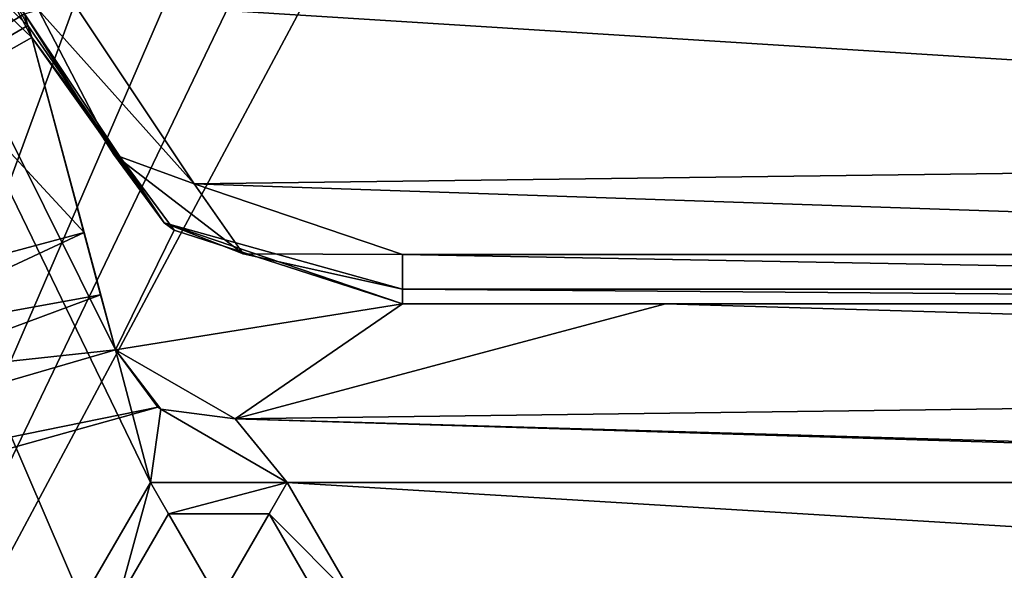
# Model space of a CAD drawing. Header units: inches. Extents: x -12.5 to 12.5, y -27.4 to 0.
# Tile 6 of 136: x -4.4 to -3.1, y -26.3 to -25.6. Entities that reach past the tile are written whole.
import ezdxf

# ---------------------------------------------------------------- set-up
doc = ezdxf.new("R2010")
doc.units = ezdxf.units.IN
doc.header["$LTSCALE"] = 52.148148
doc.header["$MEASUREMENT"] = 0
for name, color, linetype in [('1', 7, 'CONTINUOUS'), ('1188', 7, 'CONTINUOUS'), ('1189', 7, 'CONTINUOUS'), ('2', 7, 'CONTINUOUS'), ('232', 7, 'CONTINUOUS'), ('234', 7, 'CONTINUOUS'), ('235', 7, 'CONTINUOUS'), ('236', 7, 'CONTINUOUS'), ('257', 7, 'CONTINUOUS'), ('258', 7, 'CONTINUOUS'), ('259', 7, 'CONTINUOUS'), ('31', 7, 'CONTINUOUS'), ('716', 7, 'CONTINUOUS'), ('717', 7, 'CONTINUOUS'), ('718', 7, 'CONTINUOUS'), ('77', 7, 'CONTINUOUS'), ('9', 7, 'CONTINUOUS')]:
    doc.layers.add(name, color=color, linetype=linetype)

msp = doc.modelspace()

# ---------------------------------------------------------------- linework, layer by layer
at = {"layer": '1', "linetype": 'Continuous'}
for points in [[(-4.2953, -21.3918), (-4.4125, -21.109), (-4.9442, -27.303), (-4.2953, -21.3918)], [(-4.0125, -21.509), (-4.2953, -21.3918), (-4.9442, -27.303), (-4.0125, -21.509)], [(-3.8015, -22.684), (-4.0125, -21.509), (-4.9442, -27.303), (-3.8015, -22.684)], [(-3.6843, -22.9668), (-3.8015, -22.684), (-4.9442, -27.303), (-3.6843, -22.9668)], [(-3.4015, -23.084), (-3.6843, -22.9668), (-4.9442, -27.303), (-3.4015, -23.084)], [(-3.904, -24.896), (-3.4015, -23.084), (-4.9442, -27.303), (-3.904, -24.896)], [(-3.8415, -25.0043), (-3.904, -24.896), (-4.9442, -27.303), (-3.8415, -25.0043)], [(3.8415, -25.0043), (3.7165, -25.0043), (-4.9442, -27.303), (3.8415, -25.0043)], [(3.7165, -25.0043), (-3.7165, -25.0043), (-4.9442, -27.303), (3.7165, -25.0043)], [(3.8415, -25.0043), (-4.9442, -27.303), (4.9442, -27.303), (3.8415, -25.0043)], [(-3.7165, -25.0043), (-3.8415, -25.0043), (-4.9442, -27.303), (-3.7165, -25.0043)]]:
    msp.add_3dface(points, dxfattribs=at)
at = {"layer": '1188', "linetype": 'Continuous'}
for points in [[(-3.8903, -25.887, -0.375), (-1.5, -25.887, -0.375), (-1.5, -25.9315, -0.3935), (-3.8903, -25.887, -0.375)], [(-3.8903, -25.9315, -0.3935), (-3.8903, -25.887, -0.375), (-1.5, -25.9315, -0.3935), (-3.8903, -25.9315, -0.3935)], [(-1.5, -25.95, -0.438), (-3.8903, -25.95, -0.438), (-3.8903, -25.9315, -0.3935), (-1.5, -25.95, -0.438)], [(-1.5, -25.95, -0.438), (-3.8903, -25.9315, -0.3935), (-1.5, -25.9315, -0.3935), (-1.5, -25.95, -0.438)]]:
    msp.add_3dface(points, dxfattribs=at)
at = {"layer": '1189', "linetype": 'Continuous'}
for points in [[(-4.3124, -25.5631, -0.375), (-4.1563, -25.7967, -0.375), (-4.3554, -25.5746, -0.3935), (-4.3124, -25.5631, -0.375)], [(-4.3732, -25.5794, -0.438), (-4.3554, -25.5746, -0.3935), (-4.2592, -25.7595, -0.3935), (-4.3732, -25.5794, -0.438)], [(-4.1947, -25.8467, -0.438), (-4.3732, -25.5794, -0.438), (-4.2592, -25.7595, -0.3935), (-4.1947, -25.8467, -0.438)], [(-4.3554, -25.5746, -0.3935), (-4.1563, -25.7967, -0.375), (-4.2592, -25.7595, -0.3935), (-4.3554, -25.5746, -0.3935)], [(-4.2592, -25.7595, -0.3935), (-4.1563, -25.7967, -0.375), (-4.0938, -25.8864, -0.3935), (-4.2592, -25.7595, -0.3935)], [(-4.1947, -25.8467, -0.438), (-4.2592, -25.7595, -0.3935), (-4.0938, -25.8864, -0.3935), (-4.1947, -25.8467, -0.438)], [(-4.1563, -25.7967, -0.375), (-3.8903, -25.887, -0.375), (-4.0938, -25.8864, -0.3935), (-4.1563, -25.7967, -0.375)], [(-3.8903, -25.95, -0.438), (-4.1947, -25.8467, -0.438), (-3.8903, -25.9315, -0.3935), (-3.8903, -25.95, -0.438)], [(-4.1947, -25.8467, -0.438), (-4.0938, -25.8864, -0.3935), (-3.8903, -25.9315, -0.3935), (-4.1947, -25.8467, -0.438)], [(-4.0938, -25.8864, -0.3935), (-3.8903, -25.887, -0.375), (-3.8903, -25.9315, -0.3935), (-4.0938, -25.8864, -0.3935)]]:
    msp.add_3dface(points, dxfattribs=at)
at = {"layer": '2', "linetype": 'Continuous'}
for points in [[(-5.1445, -26.5063, -3.3), (-5.581, -23.348, -3.3), (-4.3, -26.33, -3.3), (-5.1445, -26.5063, -3.3)], [(-4.3641, -25.6097, -3.3), (-4.2571, -26.0089, -3.3), (-5.581, -23.348, -3.3), (-4.3641, -25.6097, -3.3)], [(-5.581, -23.348, -3.3), (-4.2571, -26.0089, -3.3), (-4.2125, -26.1784, -3.3), (-5.581, -23.348, -3.3)], [(-4.3689, -25.5946, -3.3), (-4.3641, -25.6097, -3.3), (-5.581, -23.348, -3.3), (-4.3689, -25.5946, -3.3)], [(-4.3732, -25.5794, -3.3), (-4.3689, -25.5946, -3.3), (-5.581, -23.348, -3.3), (-4.3732, -25.5794, -3.3)], [(-4.3, -26.33, -3.3), (-5.581, -23.348, -3.3), (-4.2125, -26.1784, -3.3), (-4.3, -26.33, -3.3)], [(-3.5542, -25.95, -3.3), (-0.2828, -26.0472, -3.3), (-4.104, -26.0973, -3.3), (-3.5542, -25.95, -3.3)], [(-1.5, -25.95, -3.3), (-0.2828, -26.0472, -3.3), (-3.5542, -25.95, -3.3), (-1.5, -25.95, -3.3)], [(-4.2571, -26.0089, -3.3), (-4.1989, -26.0848, -3.3), (-4.2125, -26.1784, -3.3), (-4.2571, -26.0089, -3.3)], [(-4.104, -26.0973, -3.3), (-0.2828, -26.0472, -3.3), (-1.2875, -26.1784, -3.3), (-4.104, -26.0973, -3.3)], [(-4.2125, -26.1784, -3.3), (-4.1989, -26.0848, -3.3), (-4.0375, -26.1784, -3.3), (-4.2125, -26.1784, -3.3)], [(-4.1989, -26.0848, -3.3), (-4.104, -26.0973, -3.3), (-4.0375, -26.1784, -3.3), (-4.1989, -26.0848, -3.3)], [(-4.0375, -26.1784, -3.3), (-4.104, -26.0973, -3.3), (-1.4625, -26.1784, -3.3), (-4.0375, -26.1784, -3.3)], [(-1.4625, -26.1784, -3.3), (-4.104, -26.0973, -3.3), (-1.2875, -26.1784, -3.3), (-1.4625, -26.1784, -3.3)], [(-3.95, -26.33, -3.3), (-4.0375, -26.1784, -3.3), (-1.55, -26.33, -3.3), (-3.95, -26.33, -3.3)], [(-1.55, -26.33, -3.3), (-4.0375, -26.1784, -3.3), (-1.4625, -26.1784, -3.3), (-1.55, -26.33, -3.3)]]:
    msp.add_3dface(points, dxfattribs=at)
at = {"layer": '232', "linetype": 'Continuous'}
for points in [[(-4.3732, -25.5794, -1.725), (-4.3689, -25.5946, -1.725), (-5.7535, -24.2824, -1.725), (-4.3732, -25.5794, -1.725)], [(-4.3689, -25.5946, -1.725), (-4.3641, -25.6097, -1.725), (-5.7535, -24.2824, -1.725), (-4.3689, -25.5946, -1.725)], [(-5.7535, -24.2824, -1.725), (-4.3641, -25.6097, -1.725), (-4.2972, -25.8592, -1.725), (-5.7535, -24.2824, -1.725)], [(-5.2618, -26.1177, -1.725), (-5.7535, -24.2824, -1.725), (-4.2972, -25.8592, -1.725), (-5.2618, -26.1177, -1.725)]]:
    msp.add_3dface(points, dxfattribs=at)
at = {"layer": '234', "linetype": 'Continuous'}
for points in [[(-4.3732, -25.5794, -2.225), (-4.6678, -24.4801, -2.225), (-5.2618, -26.1177, -2.225), (-4.3732, -25.5794, -2.225)], [(-4.3689, -25.5946, -2.225), (-4.3732, -25.5794, -2.225), (-5.2618, -26.1177, -2.225), (-4.3689, -25.5946, -2.225)], [(-4.3641, -25.6097, -2.225), (-4.3689, -25.5946, -2.225), (-5.2618, -26.1177, -2.225), (-4.3641, -25.6097, -2.225)], [(-4.3641, -25.6097, -2.225), (-5.2618, -26.1177, -2.225), (-4.2972, -25.8592, -2.225), (-4.3641, -25.6097, -2.225)]]:
    msp.add_3dface(points, dxfattribs=at)
at = {"layer": '235', "linetype": 'Continuous'}
for points in [[(-5.2618, -26.1177, -1.725), (-4.2972, -25.8592, -1.725), (-4.276, -25.9385, -1.7388), (-5.2618, -26.1177, -1.725)], [(-5.2618, -26.1177, -2.225), (-5.216, -26.2884, -2.1518), (-4.2972, -25.8592, -2.225), (-5.2618, -26.1177, -2.225)], [(-4.2972, -25.8592, -2.225), (-5.216, -26.2884, -2.1518), (-4.276, -25.9385, -2.2112), (-4.2972, -25.8592, -2.225)], [(-4.2571, -26.0089, -1.7788), (-5.2618, -26.1177, -1.725), (-4.276, -25.9385, -1.7388), (-4.2571, -26.0089, -1.7788)], [(-4.276, -25.9385, -2.2112), (-5.216, -26.2884, -2.1518), (-4.2571, -26.0089, -2.1712), (-4.276, -25.9385, -2.2112)], [(-5.216, -26.2884, -1.7982), (-5.2618, -26.1177, -1.725), (-4.2571, -26.0089, -1.7788), (-5.216, -26.2884, -1.7982)], [(-4.2571, -26.0089, -2.1712), (-5.216, -26.2884, -2.1518), (-4.2029, -26.0824, -2.045), (-4.2571, -26.0089, -2.1712)], [(-5.216, -26.2884, -1.7982), (-4.2571, -26.0089, -1.7788), (-4.2029, -26.0824, -1.9049), (-5.216, -26.2884, -1.7982)], [(-5.216, -26.2884, -2.1518), (-5.1971, -26.3591, -1.975), (-4.2029, -26.0824, -2.045), (-5.216, -26.2884, -2.1518)], [(-5.1971, -26.3591, -1.975), (-5.216, -26.2884, -1.7982), (-4.2029, -26.0824, -1.9049), (-5.1971, -26.3591, -1.975)], [(-4.2029, -26.0824, -2.045), (-5.1971, -26.3591, -1.975), (-4.2029, -26.0824, -1.9049), (-4.2029, -26.0824, -2.045)]]:
    msp.add_3dface(points, dxfattribs=at)
at = {"layer": '236', "linetype": 'Continuous'}
for points in [[(-4.3641, -25.6097, -1.7), (-4.182, -25.8561, -1.7), (-4.2571, -26.0089, -1.7), (-4.3641, -25.6097, -1.7)], [(-4.182, -25.8561, -1.7), (-3.8903, -25.95, -1.7), (-4.2571, -26.0089, -1.7), (-4.182, -25.8561, -1.7)], [(-4.2571, -26.0089, -1.7), (-3.8903, -25.95, -1.7), (-4.104, -26.0973, -1.7), (-4.2571, -26.0089, -1.7)], [(-3.8903, -25.95, -1.7), (-3.5542, -25.95, -1.7), (-4.104, -26.0973, -1.7), (-3.8903, -25.95, -1.7)], [(-4.1989, -26.0848, -1.7), (-4.2571, -26.0089, -1.7), (-4.104, -26.0973, -1.7), (-4.1989, -26.0848, -1.7)]]:
    msp.add_3dface(points, dxfattribs=at)
at = {"layer": '257', "linetype": 'Continuous'}
for points in [[(-3.5542, -25.95, -3.3), (-4.104, -26.0973, -3.3), (-4.104, -26.0973, -1.7), (-3.5542, -25.95, -3.3)], [(-3.5542, -25.95, -1.7), (-3.5542, -25.95, -3.3), (-4.104, -26.0973, -1.7), (-3.5542, -25.95, -1.7)]]:
    msp.add_3dface(points, dxfattribs=at)
at = {"layer": '258', "linetype": 'Continuous'}
for points in [[(-4.1989, -26.0848, -3.3), (-4.2571, -26.0089, -3.3), (-4.2029, -26.0824, -2.045), (-4.1989, -26.0848, -3.3)], [(-4.2571, -26.0089, -3.3), (-4.2571, -26.0089, -2.1712), (-4.2029, -26.0824, -2.045), (-4.2571, -26.0089, -3.3)], [(-4.2029, -26.0824, -1.9049), (-4.2571, -26.0089, -1.7788), (-4.1989, -26.0848, -1.7), (-4.2029, -26.0824, -1.9049)], [(-4.2571, -26.0089, -1.7788), (-4.2571, -26.0089, -1.7), (-4.1989, -26.0848, -1.7), (-4.2571, -26.0089, -1.7788)], [(-4.1989, -26.0848, -3.3), (-4.2029, -26.0824, -2.045), (-4.1989, -26.0848, -1.7), (-4.1989, -26.0848, -3.3)], [(-4.2029, -26.0824, -2.045), (-4.2029, -26.0824, -1.9049), (-4.1989, -26.0848, -1.7), (-4.2029, -26.0824, -2.045)], [(-4.104, -26.0973, -3.3), (-4.1989, -26.0848, -3.3), (-4.104, -26.0973, -1.7), (-4.104, -26.0973, -3.3)], [(-4.1989, -26.0848, -3.3), (-4.1989, -26.0848, -1.7), (-4.104, -26.0973, -1.7), (-4.1989, -26.0848, -3.3)]]:
    msp.add_3dface(points, dxfattribs=at)
at = {"layer": '259', "linetype": 'Continuous'}
for points in [[(-4.2571, -26.0089, -3.3), (-4.3641, -25.6097, -3.3), (-4.2571, -26.0089, -2.1712), (-4.2571, -26.0089, -3.3)], [(-4.3641, -25.6097, -3.3), (-4.3641, -25.6097, -2.225), (-4.2972, -25.8592, -2.225), (-4.3641, -25.6097, -3.3)], [(-4.3641, -25.6097, -3.3), (-4.2972, -25.8592, -2.225), (-4.276, -25.9385, -2.2112), (-4.3641, -25.6097, -3.3)], [(-4.3641, -25.6097, -3.3), (-4.276, -25.9385, -2.2112), (-4.2571, -26.0089, -2.1712), (-4.3641, -25.6097, -3.3)], [(-4.3641, -25.6097, -1.725), (-4.3641, -25.6097, -1.7), (-4.2571, -26.0089, -1.7), (-4.3641, -25.6097, -1.725)], [(-4.2972, -25.8592, -1.725), (-4.3641, -25.6097, -1.725), (-4.2571, -26.0089, -1.7), (-4.2972, -25.8592, -1.725)], [(-4.276, -25.9385, -1.7388), (-4.2972, -25.8592, -1.725), (-4.2571, -26.0089, -1.7), (-4.276, -25.9385, -1.7388)], [(-4.2571, -26.0089, -1.7788), (-4.276, -25.9385, -1.7388), (-4.2571, -26.0089, -1.7), (-4.2571, -26.0089, -1.7788)]]:
    msp.add_3dface(points, dxfattribs=at)
at = {"layer": '31', "linetype": 'Continuous'}
for points in [[(-3.8903, -25.95, -0.438), (-1.5, -25.95, -3.3), (-3.5542, -25.95, -1.7), (-3.8903, -25.95, -0.438)], [(-1.5, -25.95, -3.3), (-3.8903, -25.95, -0.438), (-1.5, -25.95, -0.438), (-1.5, -25.95, -3.3)], [(-3.8903, -25.95, -1.7), (-3.8903, -25.95, -0.438), (-3.5542, -25.95, -1.7), (-3.8903, -25.95, -1.7)], [(-1.5, -25.95, -3.3), (-3.5542, -25.95, -3.3), (-3.5542, -25.95, -1.7), (-1.5, -25.95, -3.3)]]:
    msp.add_3dface(points, dxfattribs=at)
at = {"layer": '716', "linetype": 'Continuous'}
for points in [[(-4.125, -26.33, -2.3228), (-4.2535, -26.33, -2.4), (-4.1893, -26.2187, -2.4), (-4.125, -26.33, -2.3228)], [(-4.0607, -26.2187, -2.4), (-4.125, -26.33, -2.3228), (-4.1893, -26.2187, -2.4), (-4.0607, -26.2187, -2.4)], [(-3.9965, -26.33, -2.4), (-4.125, -26.33, -2.3228), (-4.0607, -26.2187, -2.4), (-3.9965, -26.33, -2.4)]]:
    msp.add_3dface(points, dxfattribs=at)
at = {"layer": '717', "linetype": 'Continuous'}
for points in [[(-4.2535, -26.33, -2.4), (-4.2535, -26.33, -3.2465), (-4.1893, -26.2187, -3.2465), (-4.2535, -26.33, -2.4)], [(-4.1893, -26.2187, -2.4), (-4.2535, -26.33, -2.4), (-4.1893, -26.2187, -3.2465), (-4.1893, -26.2187, -2.4)], [(-4.0607, -26.2187, -2.4), (-4.1893, -26.2187, -2.4), (-4.0607, -26.2187, -3.2465), (-4.0607, -26.2187, -2.4)], [(-4.0607, -26.2187, -3.2465), (-4.1893, -26.2187, -2.4), (-4.1893, -26.2187, -3.2465), (-4.0607, -26.2187, -3.2465)], [(-3.9965, -26.33, -3.2465), (-3.9965, -26.33, -2.4), (-4.0607, -26.2187, -2.4), (-3.9965, -26.33, -3.2465)], [(-3.9965, -26.33, -3.2465), (-4.0607, -26.2187, -2.4), (-4.0607, -26.2187, -3.2465), (-3.9965, -26.33, -3.2465)]]:
    msp.add_3dface(points, dxfattribs=at)
at = {"layer": '718', "linetype": 'Continuous'}
for points in [[(-4.3, -26.33, -3.3), (-4.2125, -26.1784, -3.3), (-4.2535, -26.33, -3.2465), (-4.3, -26.33, -3.3)], [(-4.2535, -26.33, -3.2465), (-4.2125, -26.1784, -3.3), (-4.1893, -26.2187, -3.2465), (-4.2535, -26.33, -3.2465)], [(-4.2125, -26.1784, -3.3), (-4.0375, -26.1784, -3.3), (-4.1893, -26.2187, -3.2465), (-4.2125, -26.1784, -3.3)], [(-4.0375, -26.1784, -3.3), (-4.0607, -26.2187, -3.2465), (-4.1893, -26.2187, -3.2465), (-4.0375, -26.1784, -3.3)], [(-4.0375, -26.1784, -3.3), (-3.95, -26.33, -3.3), (-4.0607, -26.2187, -3.2465), (-4.0375, -26.1784, -3.3)], [(-3.95, -26.33, -3.3), (-3.9965, -26.33, -3.2465), (-4.0607, -26.2187, -3.2465), (-3.95, -26.33, -3.3)]]:
    msp.add_3dface(points, dxfattribs=at)
at = {"layer": '77', "linetype": 'Continuous'}
for points in [[(-4.3689, -25.5946, -3.3), (-4.3732, -25.5794, -3.3), (-4.3689, -25.5946, -2.225), (-4.3689, -25.5946, -3.3)], [(-4.3732, -25.5794, -3.3), (-4.3732, -25.5794, -2.225), (-4.3689, -25.5946, -2.225), (-4.3732, -25.5794, -3.3)], [(-4.3732, -25.5794, -1.725), (-4.3732, -25.5794, -0.438), (-4.1947, -25.8467, -0.438), (-4.3732, -25.5794, -1.725)], [(-4.3689, -25.5946, -1.725), (-4.3732, -25.5794, -1.725), (-4.1947, -25.8467, -0.438), (-4.3689, -25.5946, -1.725)], [(-4.3641, -25.6097, -3.3), (-4.3689, -25.5946, -3.3), (-4.3641, -25.6097, -2.225), (-4.3641, -25.6097, -3.3)], [(-4.3641, -25.6097, -2.225), (-4.3689, -25.5946, -3.3), (-4.3689, -25.5946, -2.225), (-4.3641, -25.6097, -2.225)], [(-4.3641, -25.6097, -1.725), (-4.3689, -25.5946, -1.725), (-4.3641, -25.6097, -1.7), (-4.3641, -25.6097, -1.725)], [(-4.3641, -25.6097, -1.7), (-4.3689, -25.5946, -1.725), (-4.1947, -25.8467, -0.438), (-4.3641, -25.6097, -1.7)], [(-4.182, -25.8561, -1.7), (-4.3641, -25.6097, -1.7), (-4.1947, -25.8467, -0.438), (-4.182, -25.8561, -1.7)], [(-3.8903, -25.95, -0.438), (-4.182, -25.8561, -1.7), (-4.1947, -25.8467, -0.438), (-3.8903, -25.95, -0.438)], [(-3.8903, -25.95, -0.438), (-3.8903, -25.95, -1.7), (-4.182, -25.8561, -1.7), (-3.8903, -25.95, -0.438)]]:
    msp.add_3dface(points, dxfattribs=at)
at = {"layer": '9', "linetype": 'Continuous'}
for points in [[(-1.191, -25.759, -0.375), (-4.3124, -25.5631, -0.375), (-1.063, -25.45, -0.375), (-1.191, -25.759, -0.375)], [(-4.1563, -25.7967, -0.375), (-4.3124, -25.5631, -0.375), (-1.191, -25.759, -0.375), (-4.1563, -25.7967, -0.375)], [(-1.5, -25.887, -0.375), (-4.1563, -25.7967, -0.375), (-1.191, -25.759, -0.375), (-1.5, -25.887, -0.375)], [(-3.8903, -25.887, -0.375), (-4.1563, -25.7967, -0.375), (-1.5, -25.887, -0.375), (-3.8903, -25.887, -0.375)]]:
    msp.add_3dface(points, dxfattribs=at)

doc.saveas('drawing.dxf')
